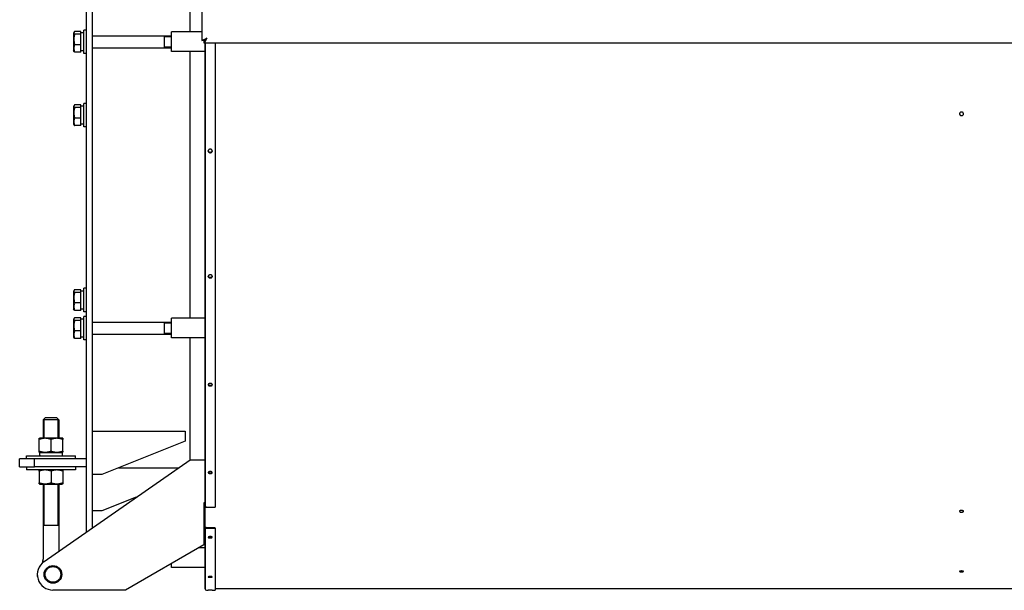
# Model space of a CAD drawing. Header units: millimetres. Extents: x -5881 to 876, y -3382 to 1045.
# Tile 1 of 23: x -5881 to -4875, y -3382 to -2801. Entities that reach past the tile are written whole.
import ezdxf

# ---------------------------------------------------------------- set-up
doc = ezdxf.new("R2010")
doc.units = ezdxf.units.MM
for name, color, linetype, true_color in [('G', 3, 'Continuous', 0x00ff00), ('R', 1, 'Continuous', 0xff0000), ('WELDING', 7, 'Continuous', 0xffffff)]:
    doc.layers.add(name, color=color, linetype=linetype, true_color=true_color)

msp = doc.modelspace()

# ---------------------------------------------------------------- linework, layer by layer
at = {"layer": 'G', "lineweight": 25}
for p, q in [((-5706.6, -2812.9), (-5706.6, -2486.3)), ((-5694.6, -2486.3), (-5694.6, -2821.8)), ((-5812.6, -2549.5), (-5812.6, -3323.1)), ((-5806.6, -2549.5), (-5806.6, -3318.9)), ((-5825.1, -2813.2), (-5825.6, -2814.1)), ((-5825.6, -2814.1), (-5825.6, -2832.1)), ((-5818.1, -2812.5), (-5824.4, -2812.5)), ((-5818.1, -2815.3), (-5818.1, -2812.5)), ((-5815.1, -2814), (-5818.1, -2814)), ((-5815.1, -2835.1), (-5815.1, -2811.1)), ((-5812.6, -2811.1), (-5815.1, -2811.1)), ((-5694.6, -2812.9), (-5725.6, -2812.9)), ((-5725.6, -2832.9), (-5725.6, -2812.9)), ((-5818.1, -2815.3), (-5824.4, -2815.3)), ((-5818.1, -2826), (-5818.1, -2815.3)), ((-5806.6, -2817.1), (-5725.6, -2817.1)), ((-5733.1, -2817.1), (-5733.1, -2827.3)), ((-5694.6, -2821.8), (-5689.6, -2819.3)), ((-5692.1, -2821.8), (-5694.6, -2821.8)), ((-5689.6, -2819.3), (-5692.1, -2824.3)), ((-5689.6, -2819.3), (-5692.1, -2821.8)), ((-5692.1, -2821.8), (-5689.6, -2819.3)), ((-5692.1, -2824.3), (-5692.1, -2821.8)), ((-5825.1, -2832.9), (-5825.6, -2832.1)), ((-5818.1, -2826), (-5824.4, -2826)), ((-5818.1, -2833.7), (-5824.4, -2833.7)), ((-5818.1, -2833.7), (-5818.1, -2826)), ((-5815.1, -2832.2), (-5818.1, -2832.2)), ((-5806.6, -2829.1), (-5725.6, -2829.1)), ((-5733.1, -2827.3), (-5733.1, -2829.1)), ((-5691.7, -2832.9), (-5725.6, -2832.9)), ((-5706.6, -3105), (-5706.6, -2832.9)), ((-4283.6, -2824.3), (-5692.1, -2824.3)), ((-5691.7, -2824.3), (-5691.7, -3381.1)), ((-5691.1, -2824.3), (-5691.1, -3296.5)), ((-5681.1, -2824.3), (-5681.1, -3297.7)), ((-5812.6, -2835.1), (-5815.1, -2835.1)), ((-5825.1, -2888.1), (-5825.6, -2888.9)), ((-5825.6, -2888.9), (-5825.6, -2907)), ((-5818.1, -2887.3), (-5824.4, -2887.3)), ((-5818.1, -2890.2), (-5824.4, -2890.2)), ((-5818.1, -2890.2), (-5818.1, -2887.3)), ((-5815.1, -2888.8), (-5818.1, -2888.8)), ((-5818.1, -2900.8), (-5818.1, -2890.2)), ((-5815.1, -2909.9), (-5815.1, -2885.9)), ((-5812.6, -2885.9), (-5815.1, -2885.9)), ((-5818.1, -2900.8), (-5824.4, -2900.8)), ((-5818.1, -2908.5), (-5818.1, -2900.8)), ((-5825.1, -2907.8), (-5825.6, -2907)), ((-5818.1, -2908.5), (-5824.4, -2908.5)), ((-5815.1, -2907), (-5818.1, -2907)), ((-5812.6, -2909.9), (-5815.1, -2909.9)), ((-5815.1, -3098.5), (-5815.1, -3074.5)), ((-5812.6, -3074.5), (-5815.1, -3074.5)), ((-5825.1, -3076.6), (-5825.6, -3077.4)), ((-5825.6, -3077.4), (-5825.6, -3095.5)), ((-5818.1, -3075.9), (-5824.4, -3075.9)), ((-5818.1, -3078.7), (-5824.4, -3078.7)), ((-5818.1, -3078.7), (-5818.1, -3075.9)), ((-5815.1, -3077.4), (-5818.1, -3077.4)), ((-5818.1, -3089.3), (-5818.1, -3078.7)), ((-5825.1, -3096.3), (-5825.6, -3095.5)), ((-5818.1, -3089.3), (-5824.4, -3089.3)), ((-5818.1, -3097.1), (-5818.1, -3089.3)), ((-5815.1, -3095.6), (-5818.1, -3095.6)), ((-5825.1, -3105.3), (-5825.6, -3106.1)), ((-5818.1, -3097.1), (-5824.4, -3097.1)), ((-5818.1, -3104.5), (-5824.4, -3104.5)), ((-5818.1, -3107.4), (-5818.1, -3104.5)), ((-5812.6, -3098.5), (-5815.1, -3098.5)), ((-5815.1, -3127.1), (-5815.1, -3103.1)), ((-5812.6, -3103.1), (-5815.1, -3103.1)), ((-5691.7, -3105), (-5725.6, -3105)), ((-5725.6, -3125), (-5725.6, -3105)), ((-5825.6, -3106.1), (-5825.6, -3124.2)), ((-5818.1, -3107.4), (-5824.4, -3107.4)), ((-5815.1, -3106), (-5818.1, -3106)), ((-5818.1, -3118), (-5818.1, -3107.4)), ((-5806.6, -3109.1), (-5725.6, -3109.1)), ((-5733.1, -3109.1), (-5733.1, -3119.4)), ((-5825.1, -3125), (-5825.6, -3124.2)), ((-5818.1, -3118), (-5824.4, -3118)), ((-5818.1, -3125.8), (-5824.4, -3125.8)), ((-5818.1, -3125.8), (-5818.1, -3118)), ((-5815.1, -3124.2), (-5818.1, -3124.2)), ((-5806.6, -3121.1), (-5725.6, -3121.1)), ((-5733.1, -3119.4), (-5733.1, -3121.1)), ((-5691.7, -3125), (-5725.6, -3125)), ((-5706.6, -3249.3), (-5706.6, -3125)), ((-5812.6, -3127.1), (-5815.1, -3127.1)), ((-5856.6, -3208.5), (-5854.6, -3206.5)), ((-5856.6, -3208.5), (-5856.6, -3227.2)), ((-5840.6, -3208.5), (-5856.6, -3208.5)), ((-5842.6, -3206.5), (-5854.6, -3206.5)), ((-5840.6, -3208.5), (-5842.6, -3206.5)), ((-5840.6, -3208.5), (-5840.6, -3227.2)), ((-5806.6, -3220.3), (-5711.6, -3220.3)), ((-5711.6, -3220.3), (-5711.6, -3230.3)), ((-5860.6, -3227.5), (-5860, -3227.2)), ((-5860.6, -3228.6), (-5860.6, -3227.5)), ((-5860.6, -3240.5), (-5860.6, -3228.6)), ((-5848.6, -3227.2), (-5860, -3227.2)), ((-5837.2, -3227.2), (-5848.6, -3227.2)), ((-5848.6, -3240.5), (-5848.6, -3228.6)), ((-5836.6, -3227.5), (-5837.2, -3227.2)), ((-5836.6, -3227.5), (-5836.6, -3228.6)), ((-5836.6, -3240.5), (-5836.6, -3228.6)), ((-5711.6, -3230.3), (-5796.6, -3264.3)), ((-5873.6, -3248.5), (-5873.6, -3245.5)), ((-5873.6, -3245.5), (-5823.6, -3245.5)), ((-5860.6, -3241.6), (-5860.6, -3240.5)), ((-5860, -3242), (-5860.6, -3241.6)), ((-5860.2, -3242), (-5836.9, -3242)), ((-5848.6, -3242), (-5860, -3242)), ((-5837.2, -3242), (-5848.6, -3242)), ((-5837.2, -3242), (-5836.6, -3241.6)), ((-5836.9, -3245.5), (-5836.9, -3242)), ((-5836.6, -3240.5), (-5836.6, -3241.6)), ((-5823.6, -3248.5), (-5823.6, -3245.5)), ((-5880.6, -3256.5), (-5880.6, -3248.5)), ((-5865.6, -3248.5), (-5880.6, -3248.5)), ((-5812.6, -3248.5), (-5865.6, -3248.5)), ((-5865.6, -3256.5), (-5865.6, -3248.5)), ((-5855.7, -3353.2), (-5706.6, -3249.3)), ((-5706.6, -3249.3), (-5691.7, -3249.3)), ((-5880.6, -3256.5), (-5865.6, -3256.5)), ((-5873.6, -3256.5), (-5873.6, -3259.5)), ((-5823.6, -3259.5), (-5873.6, -3259.5)), ((-5812.6, -3256.5), (-5865.6, -3256.5)), ((-5860, -3259.5), (-5860.6, -3259.8)), ((-5860.6, -3260.9), (-5860.6, -3259.8)), ((-5860.6, -3260.9), (-5860.6, -3272.8)), ((-5848.6, -3260.9), (-5848.6, -3272.8)), ((-5837.2, -3259.5), (-5836.6, -3259.8)), ((-5836.6, -3259.8), (-5836.6, -3260.9)), ((-5836.6, -3260.9), (-5836.6, -3272.8)), ((-5823.6, -3256.5), (-5823.6, -3259.5)), ((-5796.6, -3264.3), (-5806.6, -3264.3)), ((-5779.7, -3257.6), (-5718.4, -3257.6)), ((-5860.6, -3273.9), (-5860.6, -3272.8)), ((-5860.6, -3273.9), (-5860, -3274.3)), ((-5860, -3274.3), (-5837.2, -3274.3)), ((-5856.6, -3274.3), (-5856.6, -3350.6)), ((-5840.6, -3274.3), (-5840.6, -3342.6)), ((-5836.6, -3273.9), (-5837.2, -3274.3)), ((-5836.6, -3272.8), (-5836.6, -3273.9)), ((-5761.5, -3287.5), (-5796.6, -3301.6)), ((-5691.7, -3293.3), (-5692.6, -3293.3)), ((-5692.6, -3293.3), (-5692.6, -3336.1)), ((-5796.6, -3301.6), (-5806.6, -3301.6)), ((-5690, -3297.7), (-5681.1, -3297.7)), ((-4917.1, -3302), (-4917.1, -3302)), ((-5840.6, -3316.5), (-5856.6, -3316.5)), ((-5691.1, -3318.1), (-5691.1, -3381.4)), ((-5681.1, -3318.7), (-5690, -3318.7)), ((-5690, -3319.3), (-5681.1, -3319.3)), ((-5681.1, -3319.3), (-5681.1, -3318.7)), ((-5681.1, -3319.3), (-5681.1, -3382.5)), ((-5692.6, -3336.1), (-5772.6, -3382.3)), ((-5691.7, -3339.3), (-5698.1, -3339.3)), ((-5725.6, -3359.3), (-5725.6, -3355.2)), ((-5691.7, -3359.3), (-5725.6, -3359.3)), ((-5772.6, -3382.3), (-5846.6, -3382.3)), ((-5691.1, -3381.1), (-5691.7, -3381.1)), ((-5690, -3382.5), (-5688.1, -3382.5)), ((-5684, -3382.5), (-5681.1, -3382.5)), ((-4894.2, -3381.1), (-5681.1, -3381.1)), ((-3694.2, -3381.1), (-4944.2, -3381.1))]:
    msp.add_line(p, q, dxfattribs=at)
for radius in [9, 8]:
    msp.add_circle((-5846.6, -3366.3), radius, dxfattribs=at)
for centre, radius, start, end in [((-5846.6, -3366.3), 16, 124.855, 270), ((-5866.6, -3350.6), 10, 337.0338, 0), ((-5848.6, -3366.5), 14, 179.6819, 189.5127), ((-5690, -3381.4), 1.1, 180, 270)]:
    msp.add_arc(centre, radius, start, end, dxfattribs=at)
for centre, start_param, end_param in [((-5848.6, -3240.1), 1.628052, 1.738149), ((-5848.6, -3247.3), 1.458663, 1.51354)]:
    msp.add_ellipse(centre, major_axis=(0, 32), ratio=0.36397, start_param=start_param, end_param=end_param, dxfattribs=at)
at = {"layer": 'R', "lineweight": 9}
for p, q in [((-5733.1, -2818), (-5725.6, -2818)), ((-5733.1, -2828.1), (-5725.6, -2828.1)), ((-5733.1, -3110.1), (-5725.6, -3110.1)), ((-5733.1, -3120.2), (-5725.6, -3120.2)), ((-5855.5, -3208.5), (-5855.5, -3207.4)), ((-5855.5, -3208.5), (-5855.5, -3227.2)), ((-5841.6, -3208.5), (-5841.6, -3207.4)), ((-5841.6, -3208.5), (-5841.6, -3227.2)), ((-5855.5, -3242), (-5855.5, -3242)), ((-5841.6, -3242), (-5841.6, -3242)), ((-5855.5, -3274.3), (-5855.5, -3316.5)), ((-5841.6, -3274.3), (-5841.6, -3316.5))]:
    msp.add_line(p, q, dxfattribs=at)
at = {"layer": 'WELDING', "lineweight": 25}
for points, knots in [([(-5825.1, -2813.2), (-5825.1, -2813.3), (-5825.2, -2813.5), (-5825.3, -2813.7), (-5825.3, -2813.9), (-5825.3, -2814.1), (-5825.2, -2814.2), (-5825.2, -2814.4), (-5825.1, -2814.6), (-5824.9, -2814.9), (-5824.6, -2815.2), (-5824.4, -2815.3)], [0, 0, 0, 0, 1.420559, 2.658679, 3.809082, 4.997271, 5.750821, 6.394967, 7.236084, 9.559192, 12, 12, 12, 12]), ([(-5824.4, -2812.5), (-5824.5, -2812.5), (-5824.6, -2812.7), (-5824.9, -2812.9), (-5825, -2813.1), (-5825.1, -2813.2)], [0, 0, 0, 0, 1.655728, 3.01832, 6, 6, 6, 6]), ([(-5824.4, -2815.3), (-5824.5, -2815.7), (-5824.7, -2816.2), (-5824.9, -2817.1), (-5825.1, -2817.9), (-5825.2, -2818.7), (-5825.2, -2819.3), (-5825.3, -2819.9), (-5825.3, -2820.6), (-5825.3, -2821.2), (-5825.2, -2821.9), (-5825.2, -2822.5), (-5825, -2823.4), (-5824.8, -2824.6), (-5824.6, -2825.4), (-5824.4, -2826)], [0, 0, 0, 0, 1.679816, 2.464254, 4.100621, 5.29978, 5.785161, 6.773962, 7.999819, 9.102067, 9.530451, 10.806592, 12.055167, 13.667644, 16, 16, 16, 16]), ([(-5824.4, -2826), (-5824.6, -2826.3), (-5824.8, -2826.8), (-5825, -2827.4), (-5825.1, -2827.9), (-5825.2, -2828.5), (-5825.2, -2829), (-5825.3, -2829.5), (-5825.3, -2829.9), (-5825.3, -2830.4), (-5825.2, -2830.8), (-5825.1, -2831.4), (-5825, -2832.2), (-5824.7, -2833), (-5824.5, -2833.5), (-5824.4, -2833.7)], [0, 0, 0, 0, 2.167402, 3.143264, 4.100621, 5.29978, 6.354207, 7.267519, 8.214858, 9.102067, 9.95816, 11.225797, 12.521117, 14.84267, 16, 16, 16, 16]), ([(-5824.4, -2833.7), (-5824.5, -2833.6), (-5824.6, -2833.5), (-5824.9, -2833.2), (-5825, -2833), (-5825.1, -2832.9)], [0, 0, 0, 0, 1.655728, 3.01832, 6, 6, 6, 6]), ([(-5825.1, -2888.1), (-5825.1, -2888.2), (-5825.2, -2888.3), (-5825.3, -2888.6), (-5825.3, -2888.8), (-5825.3, -2889), (-5825.2, -2889.1), (-5825.2, -2889.2), (-5825.1, -2889.5), (-5824.9, -2889.8), (-5824.6, -2890.1), (-5824.4, -2890.2)], [0, 0, 0, 0, 1.420559, 2.658679, 3.809082, 4.997271, 5.750821, 6.394967, 7.236084, 9.559192, 12, 12, 12, 12]), ([(-5824.4, -2890.2), (-5824.5, -2890.6), (-5824.7, -2891.1), (-5824.9, -2892), (-5825.1, -2892.8), (-5825.2, -2893.5), (-5825.2, -2894.1), (-5825.3, -2894.7), (-5825.3, -2895.5), (-5825.3, -2896.1), (-5825.2, -2896.7), (-5825.2, -2897.4), (-5825, -2898.3), (-5824.8, -2899.5), (-5824.6, -2900.3), (-5824.4, -2900.8)], [0, 0, 0, 0, 1.679816, 2.464254, 4.100621, 5.29978, 5.785161, 6.773962, 7.999819, 9.102067, 9.530451, 10.806592, 12.055167, 13.667644, 16, 16, 16, 16]), ([(-5824.4, -2887.3), (-5824.5, -2887.4), (-5824.6, -2887.5), (-5824.9, -2887.8), (-5825, -2888), (-5825.1, -2888.1)], [0, 0, 0, 0, 1.655728, 3.01832, 6, 6, 6, 6]), ([(-5824.4, -2900.8), (-5824.6, -2901.2), (-5824.8, -2901.7), (-5825, -2902.3), (-5825.1, -2902.8), (-5825.2, -2903.3), (-5825.2, -2903.9), (-5825.3, -2904.3), (-5825.3, -2904.8), (-5825.3, -2905.2), (-5825.2, -2905.7), (-5825.1, -2906.3), (-5825, -2907.1), (-5824.7, -2907.8), (-5824.5, -2908.4), (-5824.4, -2908.5)], [0, 0, 0, 0, 2.167402, 3.143264, 4.100621, 5.29978, 6.354207, 7.267519, 8.214858, 9.102067, 9.95816, 11.225797, 12.521117, 14.84267, 16, 16, 16, 16]), ([(-4917.1, -2896.5), (-4917.1, -2896.5), (-4917.1, -2896.3), (-4917.2, -2896.1), (-4917.3, -2895.9), (-4917.4, -2895.6), (-4917.5, -2895.4), (-4917.7, -2895.2), (-4917.9, -2895.1), (-4918.2, -2894.9), (-4918.4, -2894.8), (-4918.7, -2894.7), (-4919, -2894.7), (-4919.3, -2894.7), (-4919.6, -2894.7), (-4919.9, -2894.8), (-4920.1, -2894.9), (-4920.4, -2895), (-4920.6, -2895.2), (-4920.8, -2895.4), (-4920.9, -2895.6), (-4921.1, -2895.8), (-4921.2, -2896), (-4921.2, -2896.3), (-4921.2, -2896.4), (-4921.2, -2896.5)], [0, 0, 0, 0, 0.808154, 1.959536, 3.110913, 4.262283, 5.413643, 6.564993, 7.716332, 8.867659, 10.018976, 11.170285, 12.32159, 13.472894, 14.624202, 15.775517, 16.926842, 18.078178, 19.229526, 20.380885, 21.532253, 22.683629, 23.83501, 24.986394, 26, 26, 26, 26]), ([(-4921.2, -2896.5), (-4921.2, -2896.6), (-4921.2, -2896.8), (-4921.1, -2897.1), (-4921, -2897.3), (-4920.9, -2897.5), (-4920.7, -2897.7), (-4920.5, -2897.9), (-4920.3, -2898), (-4920.1, -2898.2), (-4919.8, -2898.3), (-4919.5, -2898.3), (-4919.3, -2898.3), (-4919.2, -2898.3)], [0, 0, 0, 0, 1.388329, 2.628276, 3.86822, 5.108144, 6.348096, 7.587908, 8.828127, 10.066432, 11.298228, 12.522984, 14, 14, 14, 14]), ([(-4919.2, -2898.3), (-4919.1, -2898.3), (-4918.9, -2898.3), (-4918.6, -2898.3), (-4918.3, -2898.2), (-4918.1, -2898.1), (-4917.9, -2897.9), (-4917.7, -2897.8), (-4917.5, -2897.6), (-4917.3, -2897.3), (-4917.2, -2897.1), (-4917.1, -2896.8), (-4917.1, -2896.6), (-4917.1, -2896.5)], [0, 0, 0, 0, 1.233608, 2.470552, 3.711135, 4.95079, 6.190726, 7.430648, 8.670576, 9.910518, 11.150464, 12.390415, 14, 14, 14, 14]), ([(-5824.4, -2908.5), (-5824.5, -2908.5), (-5824.6, -2908.4), (-5824.9, -2908.1), (-5825, -2907.9), (-5825.1, -2907.8)], [0, 0, 0, 0, 1.655728, 3.01832, 6, 6, 6, 6]), ([(-5684, -2934.4), (-5684, -2934.3), (-5684, -2934.3), (-5684, -2934.1), (-5684.1, -2933.9), (-5684.2, -2933.7), (-5684.2, -2933.6), (-5684.3, -2933.5), (-5684.4, -2933.3), (-5684.5, -2933.2), (-5684.6, -2933.1), (-5684.8, -2933), (-5685, -2932.9), (-5685.3, -2932.7), (-5685.5, -2932.7), (-5685.8, -2932.6), (-5686, -2932.6), (-5686.3, -2932.6), (-5686.5, -2932.7), (-5686.7, -2932.7), (-5687, -2932.8), (-5687.2, -2932.9), (-5687.5, -2933.1), (-5687.6, -2933.3), (-5687.8, -2933.4), (-5687.9, -2933.6), (-5688, -2933.8), (-5688.1, -2934), (-5688.1, -2934.2), (-5688.1, -2934.3), (-5688.1, -2934.4)], [0, 0, 0, 0, 1.020047, 1.447781, 2.520335, 3.913932, 4.697622, 5.524164, 6.353795, 7.18123, 8.003875, 8.772439, 10.19263, 11.603329, 13.176466, 14.113386, 15.500123, 16.177681, 17.582378, 18.696793, 19.685555, 21.700758, 23.060737, 24.42036, 25.194017, 26.699346, 28.089823, 28.781461, 29.854152, 31, 31, 31, 31]), ([(-5684, -2934.3), (-5684, -2934.3), (-5684, -2934.4), (-5684.1, -2934.6), (-5684.2, -2934.8), (-5684.3, -2935), (-5684.4, -2935.1), (-5684.5, -2935.3), (-5684.7, -2935.4), (-5684.8, -2935.5), (-5685, -2935.6), (-5685.2, -2935.7), (-5685.4, -2935.8), (-5685.6, -2935.9), (-5685.8, -2935.9), (-5686, -2935.9), (-5686.2, -2935.9), (-5686.4, -2935.9), (-5686.6, -2935.8), (-5686.8, -2935.8), (-5687, -2935.7), (-5687.2, -2935.6), (-5687.4, -2935.5), (-5687.5, -2935.4), (-5687.7, -2935.2), (-5687.8, -2935), (-5687.9, -2934.9), (-5688, -2934.7), (-5688.1, -2934.5), (-5688.1, -2934.4), (-5688.1, -2934.3)], [0, 0, 0, 0, 1.238633, 2.006875, 3.582979, 4.427566, 5.434291, 6.516419, 7.650488, 8.761094, 9.848041, 10.934834, 12.021626, 13.108572, 14.19578, 15.500113, 16.297458, 17.239282, 18.253732, 19.268468, 20.28294, 21.442349, 22.674235, 23.978619, 25.06541, 26.15235, 27.231093, 28.301344, 29.281823, 31, 31, 31, 31]), ([(-5688.1, -2934.4), (-5688.1, -2934.5), (-5688.1, -2934.7), (-5688, -2934.9), (-5688, -2935), (-5687.9, -2935.2), (-5687.8, -2935.3), (-5687.7, -2935.5), (-5687.6, -2935.6), (-5687.4, -2935.8), (-5687.2, -2935.9), (-5686.9, -2936), (-5686.7, -2936.1), (-5686.5, -2936.1), (-5686.3, -2936.2), (-5686.1, -2936.2), (-5685.9, -2936.2), (-5685.7, -2936.1), (-5685.5, -2936.1), (-5685.3, -2936.1), (-5685.1, -2936), (-5684.9, -2935.9), (-5684.8, -2935.8), (-5684.6, -2935.6), (-5684.5, -2935.5), (-5684.3, -2935.4), (-5684.2, -2935.2), (-5684.1, -2935), (-5684.1, -2934.9), (-5684, -2934.6), (-5684, -2934.5), (-5684, -2934.4)], [0, 0, 0, 0, 1.919939, 2.880059, 3.80433, 4.693129, 5.582312, 6.506605, 7.715443, 8.959855, 10.239852, 11.519837, 12.72868, 13.86642, 14.861905, 15.999781, 16.853146, 17.777381, 18.77288, 19.839734, 20.906601, 21.973227, 23.039694, 24.106163, 25.172791, 26.239632, 27.306422, 28.283991, 29.172788, 30.506249, 32, 32, 32, 32]), ([(-5684, -3062.4), (-5684, -3062.3), (-5684, -3062.2), (-5684, -3062.1), (-5684.1, -3062), (-5684.2, -3061.8), (-5684.2, -3061.6), (-5684.3, -3061.5), (-5684.4, -3061.4), (-5684.5, -3061.3), (-5684.6, -3061.2), (-5684.8, -3061.1), (-5685, -3061), (-5685.3, -3060.9), (-5685.5, -3060.8), (-5685.8, -3060.8), (-5686, -3060.8), (-5686.3, -3060.8), (-5686.5, -3060.8), (-5686.7, -3060.9), (-5687, -3061), (-5687.2, -3061.1), (-5687.5, -3061.2), (-5687.6, -3061.4), (-5687.8, -3061.5), (-5687.9, -3061.7), (-5688, -3061.9), (-5688.1, -3062), (-5688.1, -3062.2), (-5688.1, -3062.3), (-5688.1, -3062.4)], [0, 0, 0, 0, 1.020047, 1.447781, 2.520335, 3.913932, 4.697622, 5.524164, 6.353795, 7.18123, 8.003875, 8.772438, 10.19263, 11.603329, 13.176466, 14.113385, 15.500123, 16.177681, 17.582378, 18.696793, 19.685555, 21.700758, 23.060737, 24.42036, 25.194016, 26.699346, 28.089823, 28.781462, 29.854156, 31, 31, 31, 31]), ([(-5684, -3062.2), (-5684, -3062.2), (-5684, -3062.3), (-5684.1, -3062.5), (-5684.2, -3062.6), (-5684.3, -3062.8), (-5684.4, -3062.9), (-5684.5, -3063), (-5684.6, -3063.1), (-5684.8, -3063.2), (-5685, -3063.3), (-5685.2, -3063.4), (-5685.4, -3063.5), (-5685.6, -3063.5), (-5685.8, -3063.6), (-5686, -3063.6), (-5686.2, -3063.6), (-5686.4, -3063.6), (-5686.6, -3063.5), (-5686.8, -3063.5), (-5687, -3063.4), (-5687.2, -3063.3), (-5687.4, -3063.2), (-5687.5, -3063.1), (-5687.7, -3063), (-5687.8, -3062.8), (-5687.9, -3062.7), (-5688, -3062.5), (-5688.1, -3062.4), (-5688.1, -3062.3), (-5688.1, -3062.2)], [0, 0, 0, 0, 0.890049, 1.4932, 3.089139, 4.078969, 5.144333, 6.021038, 6.949446, 8.196876, 9.488557, 10.824485, 11.937564, 13.050799, 14.164301, 15.50018, 16.31681, 17.281413, 18.320398, 19.359677, 20.398684, 21.586135, 22.847815, 24.183745, 25.296822, 26.410055, 27.494067, 28.54849, 29.469259, 31, 31, 31, 31]), ([(-5688.1, -3062.4), (-5688.1, -3062.5), (-5688.1, -3062.6), (-5688, -3062.8), (-5688, -3062.9), (-5687.9, -3063.1), (-5687.8, -3063.2), (-5687.7, -3063.3), (-5687.6, -3063.4), (-5687.4, -3063.6), (-5687.2, -3063.7), (-5686.9, -3063.8), (-5686.7, -3063.9), (-5686.5, -3063.9), (-5686.3, -3063.9), (-5686.1, -3063.9), (-5685.9, -3063.9), (-5685.7, -3063.9), (-5685.5, -3063.9), (-5685.3, -3063.8), (-5685.1, -3063.8), (-5684.9, -3063.7), (-5684.8, -3063.6), (-5684.6, -3063.5), (-5684.5, -3063.3), (-5684.3, -3063.2), (-5684.2, -3063.1), (-5684.1, -3062.9), (-5684.1, -3062.8), (-5684, -3062.6), (-5684, -3062.4), (-5684, -3062.4)], [0, 0, 0, 0, 1.919939, 2.880059, 3.80433, 4.693129, 5.582312, 6.506605, 7.715443, 8.959855, 10.239852, 11.519837, 12.72868, 13.86642, 14.861905, 15.999781, 16.853146, 17.777381, 18.77288, 19.839734, 20.906601, 21.973227, 23.039694, 24.106163, 25.172791, 26.239632, 27.306422, 28.283991, 29.172788, 30.506249, 32, 32, 32, 32]), ([(-5825.1, -3076.6), (-5825.1, -3076.7), (-5825.2, -3076.9), (-5825.3, -3077.1), (-5825.3, -3077.3), (-5825.3, -3077.5), (-5825.2, -3077.6), (-5825.2, -3077.8), (-5825.1, -3078), (-5824.9, -3078.3), (-5824.6, -3078.6), (-5824.4, -3078.7)], [0, 0, 0, 0, 1.420559, 2.658679, 3.809082, 4.997271, 5.750821, 6.394967, 7.236084, 9.559192, 12, 12, 12, 12]), ([(-5824.4, -3078.7), (-5824.5, -3079.1), (-5824.7, -3079.6), (-5824.9, -3080.5), (-5825.1, -3081.3), (-5825.2, -3082.1), (-5825.2, -3082.7), (-5825.3, -3083.3), (-5825.3, -3084), (-5825.3, -3084.6), (-5825.2, -3085.3), (-5825.2, -3085.9), (-5825, -3086.8), (-5824.8, -3088), (-5824.6, -3088.8), (-5824.4, -3089.3)], [0, 0, 0, 0, 1.679816, 2.464254, 4.100621, 5.29978, 5.785161, 6.773962, 7.999819, 9.102067, 9.530451, 10.806592, 12.055167, 13.667644, 16, 16, 16, 16]), ([(-5824.4, -3075.9), (-5824.5, -3075.9), (-5824.6, -3076), (-5824.9, -3076.3), (-5825, -3076.5), (-5825.1, -3076.6)], [0, 0, 0, 0, 1.655728, 3.01832, 6, 6, 6, 6]), ([(-5824.4, -3089.3), (-5824.6, -3089.7), (-5824.8, -3090.2), (-5825, -3090.8), (-5825.1, -3091.3), (-5825.2, -3091.9), (-5825.2, -3092.4), (-5825.3, -3092.8), (-5825.3, -3093.3), (-5825.3, -3093.7), (-5825.2, -3094.2), (-5825.1, -3094.8), (-5825, -3095.6), (-5824.7, -3096.3), (-5824.5, -3096.9), (-5824.4, -3097.1)], [0, 0, 0, 0, 2.167402, 3.143264, 4.100621, 5.29978, 6.354207, 7.267519, 8.214858, 9.102067, 9.95816, 11.225797, 12.521117, 14.84267, 16, 16, 16, 16]), ([(-5825.1, -3105.3), (-5825.1, -3105.4), (-5825.2, -3105.5), (-5825.3, -3105.8), (-5825.3, -3106), (-5825.3, -3106.2), (-5825.2, -3106.3), (-5825.2, -3106.4), (-5825.1, -3106.7), (-5824.9, -3107), (-5824.6, -3107.3), (-5824.4, -3107.4)], [0, 0, 0, 0, 1.420559, 2.658679, 3.809082, 4.997271, 5.750821, 6.394967, 7.236084, 9.559192, 12, 12, 12, 12]), ([(-5824.4, -3097.1), (-5824.5, -3097), (-5824.6, -3096.9), (-5824.9, -3096.6), (-5825, -3096.4), (-5825.1, -3096.3)], [0, 0, 0, 0, 1.655728, 3.01832, 6, 6, 6, 6]), ([(-5824.4, -3104.5), (-5824.5, -3104.6), (-5824.6, -3104.7), (-5824.9, -3105), (-5825, -3105.2), (-5825.1, -3105.3)], [0, 0, 0, 0, 1.655728, 3.01832, 6, 6, 6, 6]), ([(-5824.4, -3107.4), (-5824.5, -3107.8), (-5824.7, -3108.3), (-5824.9, -3109.2), (-5825.1, -3110), (-5825.2, -3110.7), (-5825.2, -3111.3), (-5825.3, -3111.9), (-5825.3, -3112.7), (-5825.3, -3113.3), (-5825.2, -3113.9), (-5825.2, -3114.6), (-5825, -3115.5), (-5824.8, -3116.7), (-5824.6, -3117.5), (-5824.4, -3118)], [0, 0, 0, 0, 1.679816, 2.464254, 4.100621, 5.29978, 5.785161, 6.773962, 7.999819, 9.102067, 9.530451, 10.806592, 12.055167, 13.667644, 16, 16, 16, 16]), ([(-5824.4, -3118), (-5824.6, -3118.4), (-5824.8, -3118.9), (-5825, -3119.5), (-5825.1, -3120), (-5825.2, -3120.5), (-5825.2, -3121.1), (-5825.3, -3121.5), (-5825.3, -3122), (-5825.3, -3122.4), (-5825.2, -3122.9), (-5825.1, -3123.5), (-5825, -3124.3), (-5824.7, -3125), (-5824.5, -3125.6), (-5824.4, -3125.8)], [0, 0, 0, 0, 2.167402, 3.143264, 4.100621, 5.29978, 6.354207, 7.267519, 8.214858, 9.102067, 9.95816, 11.225797, 12.521117, 14.84267, 16, 16, 16, 16]), ([(-5824.4, -3125.8), (-5824.5, -3125.7), (-5824.6, -3125.6), (-5824.9, -3125.3), (-5825, -3125.1), (-5825.1, -3125)], [0, 0, 0, 0, 1.655728, 3.01832, 6, 6, 6, 6]), ([(-5684, -3172.8), (-5684, -3172.8), (-5684, -3172.6), (-5684.1, -3172.5), (-5684.1, -3172.4), (-5684.2, -3172.2), (-5684.3, -3172.1), (-5684.5, -3172), (-5684.6, -3171.9), (-5684.7, -3171.8), (-5684.9, -3171.7), (-5685.1, -3171.7), (-5685.3, -3171.6), (-5685.4, -3171.6), (-5685.6, -3171.5), (-5685.8, -3171.5), (-5686, -3171.5), (-5686.2, -3171.5), (-5686.4, -3171.5), (-5686.6, -3171.6), (-5686.8, -3171.6), (-5687.1, -3171.7), (-5687.3, -3171.8), (-5687.4, -3171.8), (-5687.6, -3171.9), (-5687.7, -3172.1), (-5687.8, -3172.2), (-5687.9, -3172.3), (-5688, -3172.4), (-5688.1, -3172.5), (-5688.1, -3172.7), (-5688.1, -3172.8), (-5688.1, -3172.8)], [0, 0, 0, 0, 1.814964, 3.080095, 3.795005, 4.565052, 6.214902, 7.095287, 8.030223, 9.056692, 10.119993, 11.220207, 12.32042, 13.347024, 14.300112, 15.326711, 16.500143, 17.38019, 18.333281, 19.359881, 20.533324, 21.780076, 23.026828, 24.200276, 25.300227, 26.400021, 27.499819, 28.599778, 29.66334, 30.690098, 31.569826, 33, 33, 33, 33]), ([(-5684, -3172.6), (-5684.1, -3172.7), (-5684.1, -3172.8), (-5684.2, -3173), (-5684.3, -3173.1), (-5684.5, -3173.3), (-5684.6, -3173.4), (-5684.8, -3173.5), (-5685, -3173.5), (-5685.2, -3173.6), (-5685.4, -3173.7), (-5685.6, -3173.7), (-5685.8, -3173.7), (-5686, -3173.7), (-5686.2, -3173.7), (-5686.4, -3173.7), (-5686.6, -3173.7), (-5686.8, -3173.6), (-5687, -3173.6), (-5687.2, -3173.5), (-5687.4, -3173.4), (-5687.5, -3173.3), (-5687.7, -3173.2), (-5687.8, -3173.1), (-5687.9, -3173), (-5688, -3172.9), (-5688, -3172.7), (-5688.1, -3172.7), (-5688.1, -3172.6)], [0, 0, 0, 0, 1.74804, 2.864753, 4.14056, 5.575559, 6.716029, 7.824692, 8.901365, 9.977885, 11.054407, 12.13108, 13.208012, 14.500018, 15.289828, 16.222751, 17.227613, 18.232759, 19.237642, 20.386095, 21.606338, 22.898387, 23.974915, 25.051611, 26.07273, 27.037797, 27.819138, 29, 29, 29, 29]), ([(-5688.1, -3172.8), (-5688.1, -3172.8), (-5688.1, -3172.9), (-5688.1, -3172.9), (-5688.1, -3173), (-5688.1, -3173.1), (-5688, -3173.2), (-5688, -3173.3), (-5687.9, -3173.4), (-5687.8, -3173.5), (-5687.7, -3173.7), (-5687.5, -3173.8), (-5687.2, -3173.9), (-5687, -3174), (-5686.7, -3174.1), (-5686.4, -3174.1), (-5686.1, -3174.1), (-5685.9, -3174.1), (-5685.7, -3174.1), (-5685.4, -3174.1), (-5685.2, -3174), (-5684.9, -3173.9), (-5684.7, -3173.8), (-5684.5, -3173.7), (-5684.4, -3173.6), (-5684.3, -3173.5), (-5684.2, -3173.4), (-5684.1, -3173.2), (-5684.1, -3173.1), (-5684, -3173), (-5684, -3172.9), (-5684, -3172.8)], [0, 0, 0, 0, 0.340995, 0.590284, 1.177783, 2.195684, 2.922455, 3.732821, 4.712044, 5.737348, 6.808476, 8.32645, 9.686954, 11.269672, 12.998562, 14.470363, 15.999924, 16.636272, 17.785794, 18.807903, 20.918987, 22.104867, 23.257797, 24.620456, 25.858788, 26.760373, 27.601279, 28.993556, 30.108153, 30.698933, 32, 32, 32, 32]), ([(-5848.6, -3228.6), (-5849, -3228.4), (-5849.6, -3228.3), (-5850.4, -3228), (-5851.1, -3227.9), (-5851.8, -3227.7), (-5852.3, -3227.7), (-5853, -3227.6), (-5853.6, -3227.5), (-5854.4, -3227.5), (-5855.1, -3227.5), (-5855.7, -3227.5), (-5856.4, -3227.6), (-5857.1, -3227.7), (-5858.1, -3227.9), (-5859.3, -3228.2), (-5860.2, -3228.5), (-5860.6, -3228.6)], [0, 0, 0, 0, 1.889793, 2.772286, 3.97396, 4.613199, 5.962253, 6.508307, 7.620707, 8.715255, 9.746093, 10.721757, 11.68135, 12.629021, 14.021816, 16.259909, 18, 18, 18, 18]), ([(-5836.6, -3228.6), (-5837, -3228.4), (-5837.6, -3228.3), (-5838.4, -3228), (-5839.1, -3227.9), (-5839.8, -3227.7), (-5840.3, -3227.7), (-5841, -3227.6), (-5841.6, -3227.5), (-5842.4, -3227.5), (-5843.1, -3227.5), (-5843.7, -3227.5), (-5844.4, -3227.6), (-5845.1, -3227.7), (-5846.1, -3227.9), (-5847.3, -3228.2), (-5848.2, -3228.5), (-5848.6, -3228.6)], [0, 0, 0, 0, 1.889793, 2.772286, 3.97396, 4.613199, 5.962253, 6.508307, 7.620707, 8.715255, 9.746093, 10.721757, 11.68135, 12.629021, 14.021816, 16.259909, 18, 18, 18, 18]), ([(-5860.6, -3240.5), (-5860.2, -3240.7), (-5859.5, -3240.9), (-5858.7, -3241.1), (-5858.1, -3241.2), (-5857.4, -3241.4), (-5856.8, -3241.5), (-5856.1, -3241.5), (-5855.5, -3241.6), (-5854.8, -3241.6), (-5854.1, -3241.6), (-5853.4, -3241.6), (-5852.8, -3241.5), (-5852, -3241.4), (-5851, -3241.2), (-5849.8, -3240.9), (-5848.9, -3240.7), (-5848.6, -3240.5)], [0, 0, 0, 0, 1.889793, 2.772286, 3.97396, 4.613199, 5.962253, 6.508307, 7.620707, 8.715255, 9.746093, 10.721757, 11.68135, 12.629021, 14.021816, 16.259909, 18, 18, 18, 18]), ([(-5848.6, -3240.5), (-5848.2, -3240.7), (-5847.5, -3240.9), (-5846.7, -3241.1), (-5846.1, -3241.2), (-5845.4, -3241.4), (-5844.8, -3241.5), (-5844.1, -3241.5), (-5843.5, -3241.6), (-5842.8, -3241.6), (-5842.1, -3241.6), (-5841.4, -3241.6), (-5840.8, -3241.5), (-5840, -3241.4), (-5839, -3241.2), (-5837.8, -3240.9), (-5836.9, -3240.7), (-5836.6, -3240.5)], [0, 0, 0, 0, 1.889793, 2.772286, 3.97396, 4.613199, 5.962253, 6.508307, 7.620707, 8.715255, 9.746093, 10.721757, 11.68135, 12.629021, 14.021816, 16.259909, 18, 18, 18, 18]), ([(-5848.6, -3260.9), (-5849, -3260.7), (-5849.6, -3260.6), (-5850.4, -3260.3), (-5851.1, -3260.2), (-5851.8, -3260), (-5852.3, -3260), (-5853, -3259.9), (-5853.6, -3259.8), (-5854.4, -3259.8), (-5855.1, -3259.8), (-5855.7, -3259.8), (-5856.4, -3259.9), (-5857.1, -3260), (-5858.1, -3260.2), (-5859.3, -3260.5), (-5860.2, -3260.8), (-5860.6, -3260.9)], [0, 0, 0, 0, 1.889793, 2.772286, 3.97396, 4.613199, 5.962253, 6.508307, 7.620707, 8.715255, 9.746093, 10.721757, 11.68135, 12.629021, 14.021816, 16.259909, 18, 18, 18, 18]), ([(-5836.6, -3260.9), (-5837, -3260.7), (-5837.6, -3260.6), (-5838.4, -3260.3), (-5839.1, -3260.2), (-5839.8, -3260), (-5840.3, -3260), (-5841, -3259.9), (-5841.6, -3259.8), (-5842.4, -3259.8), (-5843.1, -3259.8), (-5843.7, -3259.8), (-5844.4, -3259.9), (-5845.1, -3260), (-5846.1, -3260.2), (-5847.3, -3260.5), (-5848.2, -3260.8), (-5848.6, -3260.9)], [0, 0, 0, 0, 1.889793, 2.772286, 3.97396, 4.613199, 5.962253, 6.508307, 7.620707, 8.715255, 9.746093, 10.721757, 11.68135, 12.629021, 14.021816, 16.259909, 18, 18, 18, 18]), ([(-5684, -3262.4), (-5684, -3262.4), (-5684, -3262.3), (-5684.1, -3262.2), (-5684.1, -3262.1), (-5684.2, -3262), (-5684.3, -3261.9), (-5684.4, -3261.8), (-5684.5, -3261.7), (-5684.7, -3261.7), (-5684.9, -3261.6), (-5685.1, -3261.5), (-5685.4, -3261.5), (-5685.7, -3261.4), (-5685.9, -3261.4), (-5686.2, -3261.4), (-5686.5, -3261.4), (-5686.7, -3261.5), (-5687, -3261.5), (-5687.2, -3261.6), (-5687.5, -3261.7), (-5687.6, -3261.8), (-5687.8, -3261.9), (-5687.9, -3262), (-5688, -3262.1), (-5688.1, -3262.2), (-5688.1, -3262.3), (-5688.1, -3262.4), (-5688.1, -3262.4)], [0, 0, 0, 0, 0.954237, 1.804191, 2.964386, 3.66142, 4.39455, 5.943873, 6.717925, 7.487496, 8.879724, 10.217023, 11.419946, 12.75622, 14.052288, 15.13396, 16.448031, 17.490549, 18.415519, 20.300709, 21.572948, 22.844853, 23.568596, 24.976807, 26.277576, 26.924592, 27.928077, 29, 29, 29, 29]), ([(-5684.1, -3262.2), (-5684.1, -3262.2), (-5684.1, -3262.3), (-5684.2, -3262.4), (-5684.3, -3262.5), (-5684.5, -3262.6), (-5684.6, -3262.7), (-5684.8, -3262.7), (-5685, -3262.8), (-5685.2, -3262.9), (-5685.4, -3262.9), (-5685.6, -3263), (-5685.8, -3263), (-5686.1, -3263), (-5686.4, -3263), (-5686.6, -3262.9), (-5686.8, -3262.9), (-5687, -3262.9), (-5687.1, -3262.8), (-5687.3, -3262.8), (-5687.5, -3262.7), (-5687.6, -3262.6), (-5687.8, -3262.5), (-5687.9, -3262.4), (-5688, -3262.3), (-5688, -3262.2), (-5688.1, -3262.2)], [0, 0, 0, 0, 1.455982, 2.756337, 3.504408, 4.361631, 5.293214, 6.530664, 7.785228, 9.056899, 10.114642, 11.172534, 12.230678, 13.500145, 15.192824, 16.180157, 17.167769, 18.15512, 19.071758, 20.059106, 21.18768, 22.386746, 23.560021, 24.636939, 25.520855, 27, 27, 27, 27]), ([(-5688.1, -3262.4), (-5688.1, -3262.5), (-5688.1, -3262.6), (-5688, -3262.7), (-5688, -3262.8), (-5687.9, -3262.9), (-5687.8, -3263), (-5687.7, -3263.1), (-5687.6, -3263.1), (-5687.4, -3263.2), (-5687.2, -3263.3), (-5686.9, -3263.4), (-5686.7, -3263.4), (-5686.5, -3263.4), (-5686.3, -3263.4), (-5686, -3263.5), (-5685.8, -3263.4), (-5685.5, -3263.4), (-5685.3, -3263.4), (-5685.1, -3263.3), (-5684.9, -3263.3), (-5684.8, -3263.2), (-5684.6, -3263.1), (-5684.5, -3263.1), (-5684.3, -3263), (-5684.2, -3262.9), (-5684.1, -3262.8), (-5684.1, -3262.7), (-5684, -3262.6), (-5684, -3262.5), (-5684, -3262.4)], [0, 0, 0, 0, 1.859941, 2.790057, 3.685445, 4.546469, 5.407865, 6.303274, 7.474336, 8.679859, 9.919856, 11.159842, 12.330908, 13.433094, 14.39747, 15.499788, 17.221837, 18.186228, 19.219742, 20.25327, 21.286564, 22.319704, 23.352845, 24.386141, 25.419644, 26.453096, 27.400117, 28.261138, 29.552929, 31, 31, 31, 31]), ([(-5860.6, -3272.8), (-5860.2, -3273), (-5859.5, -3273.2), (-5858.7, -3273.4), (-5858.1, -3273.5), (-5857.4, -3273.7), (-5856.8, -3273.8), (-5856.1, -3273.8), (-5855.5, -3273.9), (-5854.8, -3273.9), (-5854.1, -3273.9), (-5853.4, -3273.9), (-5852.8, -3273.8), (-5852, -3273.7), (-5851, -3273.5), (-5849.8, -3273.2), (-5848.9, -3273), (-5848.6, -3272.8)], [0, 0, 0, 0, 1.889793, 2.772286, 3.97396, 4.613199, 5.962253, 6.508307, 7.620707, 8.715255, 9.746093, 10.721757, 11.68135, 12.629021, 14.021816, 16.259909, 18, 18, 18, 18]), ([(-5848.6, -3272.8), (-5848.2, -3273), (-5847.5, -3273.2), (-5846.7, -3273.4), (-5846.1, -3273.5), (-5845.4, -3273.7), (-5844.8, -3273.8), (-5844.1, -3273.8), (-5843.5, -3273.9), (-5842.8, -3273.9), (-5842.1, -3273.9), (-5841.4, -3273.9), (-5840.8, -3273.8), (-5840, -3273.7), (-5839, -3273.5), (-5837.8, -3273.2), (-5836.9, -3273), (-5836.6, -3272.8)], [0, 0, 0, 0, 1.889793, 2.772286, 3.97396, 4.613199, 5.962253, 6.508307, 7.620707, 8.715255, 9.746093, 10.721757, 11.68135, 12.629021, 14.021816, 16.259909, 18, 18, 18, 18]), ([(-5691.1, -3296.5), (-5691.1, -3296.5), (-5691.1, -3296.6), (-5691, -3296.8), (-5691, -3296.9), (-5691, -3297), (-5690.9, -3297.1), (-5690.9, -3297.2), (-5690.8, -3297.2), (-5690.8, -3297.3), (-5690.7, -3297.4), (-5690.7, -3297.4), (-5690.6, -3297.5), (-5690.5, -3297.5), (-5690.4, -3297.6), (-5690.3, -3297.6), (-5690.3, -3297.7), (-5690.2, -3297.7), (-5690.1, -3297.7), (-5690, -3297.7), (-5690, -3297.7)], [0, 0, 0, 0, 1.063307, 2.124151, 3.180184, 4.229273, 5.269609, 5.535234, 6.066483, 6.810764, 7.321734, 8.326632, 8.829075, 9.323157, 10.309315, 11.046906, 11.535141, 12.2566, 13.221926, 14, 14, 14, 14]), ([(-4917.1, -3302), (-4917.1, -3301.9), (-4917.1, -3301.9), (-4917.2, -3301.8), (-4917.3, -3301.6), (-4917.4, -3301.5), (-4917.5, -3301.4), (-4917.7, -3301.4), (-4917.9, -3301.3), (-4918.2, -3301.2), (-4918.4, -3301.2), (-4918.7, -3301.1), (-4919, -3301.1), (-4919.3, -3301.1), (-4919.6, -3301.1), (-4919.9, -3301.2), (-4920.1, -3301.2), (-4920.4, -3301.3), (-4920.6, -3301.3), (-4920.8, -3301.4), (-4920.9, -3301.5), (-4921.1, -3301.6), (-4921.2, -3301.7), (-4921.2, -3301.9), (-4921.2, -3301.9), (-4921.2, -3302)], [0, 0, 0, 0, 0.808154, 1.959536, 3.110913, 4.262283, 5.413643, 6.564993, 7.716332, 8.867659, 10.018976, 11.170285, 12.32159, 13.472894, 14.624202, 15.775517, 16.926842, 18.078178, 19.229526, 20.380885, 21.532253, 22.683629, 23.83501, 24.986394, 26, 26, 26, 26]), ([(-4921.2, -3302), (-4921.2, -3302), (-4921.2, -3302.1), (-4921.1, -3302.2), (-4921, -3302.3), (-4920.9, -3302.4), (-4920.7, -3302.5), (-4920.5, -3302.6), (-4920.3, -3302.7), (-4920.1, -3302.7), (-4919.8, -3302.8), (-4919.5, -3302.8), (-4919.3, -3302.8), (-4919.2, -3302.8)], [0, 0, 0, 0, 1.388329, 2.628276, 3.86822, 5.108144, 6.348096, 7.587908, 8.828127, 10.066432, 11.298228, 12.522984, 14, 14, 14, 14]), ([(-4919.2, -3302.8), (-4919.1, -3302.8), (-4918.9, -3302.8), (-4918.6, -3302.8), (-4918.3, -3302.7), (-4918.1, -3302.7), (-4917.9, -3302.6), (-4917.7, -3302.5), (-4917.5, -3302.4), (-4917.3, -3302.3), (-4917.2, -3302.2), (-4917.1, -3302.1), (-4917.1, -3302), (-4917.1, -3302)], [0, 0, 0, 0, 1.233608, 2.470552, 3.711135, 4.95079, 6.190726, 7.430648, 8.670576, 9.910518, 11.150464, 12.390415, 14, 14, 14, 14]), ([(-5691.1, -3318.1), (-5691.1, -3318.2), (-5691.1, -3318.3), (-5691, -3318.4), (-5691, -3318.6), (-5690.9, -3318.7), (-5690.9, -3318.8), (-5690.9, -3318.8), (-5690.8, -3318.9), (-5690.8, -3318.9), (-5690.7, -3319), (-5690.6, -3319.1), (-5690.5, -3319.2), (-5690.4, -3319.2), (-5690.3, -3319.3), (-5690.2, -3319.3), (-5690.1, -3319.3), (-5690, -3319.3), (-5690, -3319.3)], [0, 0, 0, 0, 1.078384, 2.154784, 3.227315, 4.294283, 5.354275, 5.625524, 6.168021, 6.406233, 7.449516, 8.483947, 9.509827, 10.527936, 11.290954, 11.79638, 12.546124, 14, 14, 14, 14]), ([(-5690, -3318.7), (-5690, -3318.7), (-5690, -3318.7), (-5690.1, -3318.7), (-5690.1, -3318.7), (-5690.2, -3318.7), (-5690.3, -3318.6), (-5690.3, -3318.6), (-5690.3, -3318.6), (-5690.4, -3318.5), (-5690.4, -3318.5), (-5690.5, -3318.4), (-5690.5, -3318.4), (-5690.5, -3318.3), (-5690.5, -3318.3), (-5690.5, -3318.2), (-5690.5, -3318.2), (-5690.5, -3318.1)], [0, 0, 0, 0, 1.002774, 2.007676, 3.012578, 4.017479, 5.018254, 6.004897, 6.602796, 7.637621, 8.672446, 9.698403, 10.697959, 11.636717, 12.437149, 12.975061, 14, 14, 14, 14]), ([(-5684, -3328.5), (-5684, -3328.4), (-5684, -3328.3), (-5684.1, -3328.3), (-5684.1, -3328.2), (-5684.2, -3328.1), (-5684.3, -3328.1), (-5684.5, -3328), (-5684.6, -3328), (-5684.7, -3327.9), (-5684.9, -3327.9), (-5685.1, -3327.8), (-5685.3, -3327.8), (-5685.6, -3327.8), (-5686, -3327.7), (-5686.4, -3327.8), (-5686.6, -3327.8), (-5686.8, -3327.8), (-5687.1, -3327.8), (-5687.3, -3327.9), (-5687.4, -3327.9), (-5687.6, -3328), (-5687.7, -3328), (-5687.8, -3328.1), (-5687.9, -3328.2), (-5688, -3328.2), (-5688.1, -3328.3), (-5688.1, -3328.4), (-5688.1, -3328.4), (-5688.1, -3328.5)], [0, 0, 0, 0, 1.649967, 2.800086, 3.450005, 4.150047, 5.649911, 6.450261, 7.300202, 8.233356, 9.199993, 10.200189, 11.200382, 13.000102, 15.00013, 16.666619, 17.599892, 18.666658, 19.800069, 20.93348, 22.000251, 23.000207, 24.00002, 24.999836, 25.999798, 26.966672, 27.900091, 28.699844, 30, 30, 30, 30]), ([(-5688.1, -3328.5), (-5688.1, -3328.5), (-5688.1, -3328.5), (-5688.1, -3328.6), (-5688, -3328.7), (-5688, -3328.7), (-5687.9, -3328.8), (-5687.8, -3328.8), (-5687.7, -3328.9), (-5687.5, -3329), (-5687.2, -3329), (-5687, -3329.1), (-5686.7, -3329.1), (-5686.4, -3329.1), (-5686, -3329.2), (-5685.7, -3329.1), (-5685.3, -3329.1), (-5685.1, -3329.1), (-5684.9, -3329), (-5684.7, -3329), (-5684.5, -3328.9), (-5684.4, -3328.9), (-5684.3, -3328.8), (-5684.2, -3328.7), (-5684.1, -3328.7), (-5684.1, -3328.6), (-5684, -3328.5), (-5684, -3328.5), (-5684, -3328.5)], [0, 0, 0, 0, 0.78246, 1.989737, 2.648254, 3.382475, 4.269462, 5.197923, 6.16762, 7.539984, 8.766104, 10.198568, 11.776135, 13.115342, 14.49993, 16.12004, 17.742978, 19.427787, 20.032159, 21.076286, 22.310771, 23.433361, 24.250974, 25.013769, 26.276285, 27.286093, 27.821297, 29, 29, 29, 29]), ([(-5684.2, -3328.2), (-5684.2, -3328.2), (-5684.3, -3328.3), (-5684.4, -3328.4), (-5684.6, -3328.4), (-5684.8, -3328.5), (-5684.9, -3328.5), (-5685.1, -3328.6), (-5685.3, -3328.6), (-5685.5, -3328.6), (-5685.8, -3328.6), (-5686.1, -3328.6), (-5686.4, -3328.6), (-5686.6, -3328.6), (-5686.8, -3328.6), (-5687.1, -3328.5), (-5687.3, -3328.5), (-5687.4, -3328.5), (-5687.6, -3328.4), (-5687.7, -3328.3), (-5687.9, -3328.3), (-5687.9, -3328.2), (-5688, -3328.2)], [0, 0, 0, 0, 1.404263, 2.814689, 4.26258, 5.038561, 5.914905, 6.857721, 7.934284, 9.078094, 10.221912, 11.50006, 13.114716, 14.056545, 15.13309, 16.344089, 17.555089, 18.631636, 19.573479, 20.346651, 21.758122, 23, 23, 23, 23]), ([(-4917.1, -3363.3), (-4917.1, -3363.2), (-4917.1, -3363.2), (-4917.2, -3363.2), (-4917.3, -3363.1), (-4917.4, -3363.1), (-4917.5, -3363), (-4917.7, -3363), (-4917.9, -3362.9), (-4918.2, -3362.9), (-4918.4, -3362.9), (-4918.7, -3362.9), (-4919, -3362.8), (-4919.3, -3362.8), (-4919.6, -3362.9), (-4919.9, -3362.9), (-4920.1, -3362.9), (-4920.4, -3362.9), (-4920.6, -3363), (-4920.8, -3363), (-4920.9, -3363), (-4921.1, -3363.1), (-4921.2, -3363.1), (-4921.2, -3363.2), (-4921.2, -3363.2), (-4921.2, -3363.3)], [0, 0, 0, 0, 0.808154, 1.959536, 3.110913, 4.262283, 5.413643, 6.564993, 7.716332, 8.867659, 10.018976, 11.170285, 12.32159, 13.472894, 14.624202, 15.775517, 16.926842, 18.078178, 19.229526, 20.380885, 21.532253, 22.683629, 23.83501, 24.986394, 26, 26, 26, 26]), ([(-4921.2, -3363.3), (-4921.2, -3363.3), (-4921.2, -3363.3), (-4921.1, -3363.4), (-4921, -3363.4), (-4920.9, -3363.5), (-4920.7, -3363.5), (-4920.5, -3363.6), (-4920.3, -3363.6), (-4920.1, -3363.6), (-4919.8, -3363.6), (-4919.5, -3363.7), (-4919.3, -3363.7), (-4919.2, -3363.7)], [0, 0, 0, 0, 1.388329, 2.628276, 3.86822, 5.108144, 6.348096, 7.587908, 8.828127, 10.066432, 11.298228, 12.522984, 14, 14, 14, 14]), ([(-4919.2, -3363.7), (-4919.1, -3363.7), (-4918.9, -3363.7), (-4918.6, -3363.6), (-4918.3, -3363.6), (-4918.1, -3363.6), (-4917.9, -3363.6), (-4917.7, -3363.5), (-4917.5, -3363.5), (-4917.3, -3363.4), (-4917.2, -3363.4), (-4917.1, -3363.3), (-4917.1, -3363.3), (-4917.1, -3363.3)], [0, 0, 0, 0, 1.233608, 2.470552, 3.711135, 4.95079, 6.190726, 7.430648, 8.670576, 9.910518, 11.150464, 12.390415, 14, 14, 14, 14]), ([(-5684, -3368.9), (-5684, -3368.9), (-5684, -3368.8), (-5684.1, -3368.8), (-5684.1, -3368.8), (-5684.2, -3368.7), (-5684.3, -3368.7), (-5684.4, -3368.7), (-5684.5, -3368.6), (-5684.7, -3368.6), (-5684.9, -3368.6), (-5685.1, -3368.6), (-5685.4, -3368.5), (-5685.8, -3368.5), (-5686.2, -3368.5), (-5686.5, -3368.5), (-5686.8, -3368.5), (-5687, -3368.6), (-5687.3, -3368.6), (-5687.5, -3368.6), (-5687.7, -3368.7), (-5687.8, -3368.7), (-5687.9, -3368.7), (-5688, -3368.8), (-5688.1, -3368.8), (-5688.1, -3368.8), (-5688.1, -3368.9), (-5688.1, -3368.9)], [0, 0, 0, 0, 0.921333, 2.276432, 2.862166, 3.535164, 4.243013, 5.738911, 6.486272, 7.229306, 8.573527, 9.864712, 11.026155, 12.747574, 14.612099, 15.880858, 16.887426, 18.449004, 20.020735, 21.41775, 22.0571, 22.755886, 24.115538, 25.371453, 25.996156, 26.96503, 28, 28, 28, 28]), ([(-5688.1, -3368.9), (-5688.1, -3368.9), (-5688.1, -3368.9), (-5688, -3369), (-5688, -3369), (-5687.9, -3369), (-5687.8, -3369.1), (-5687.7, -3369.1), (-5687.6, -3369.1), (-5687.4, -3369.2), (-5687.2, -3369.2), (-5686.9, -3369.2), (-5686.7, -3369.2), (-5686.4, -3369.2), (-5686, -3369.2), (-5685.8, -3369.2), (-5685.5, -3369.2), (-5685.3, -3369.2), (-5685.1, -3369.2), (-5684.9, -3369.2), (-5684.8, -3369.2), (-5684.6, -3369.1), (-5684.5, -3369.1), (-5684.3, -3369.1), (-5684.2, -3369), (-5684.1, -3369), (-5684.1, -3369), (-5684, -3368.9), (-5684, -3368.9), (-5684, -3368.9)], [0, 0, 0, 0, 1.799942, 2.700056, 3.56656, 4.399809, 5.233418, 6.099942, 7.233228, 8.399864, 9.599861, 10.799847, 11.933137, 13.933036, 14.999795, 16.666294, 17.599575, 18.59975, 19.599938, 20.5999, 21.599713, 22.599527, 23.599491, 24.599655, 25.59977, 26.516242, 27.349488, 28.599609, 30, 30, 30, 30]), ([(-5684.7, -3368.6), (-5684.8, -3368.6), (-5685, -3368.6), (-5685.3, -3368.7), (-5685.6, -3368.7), (-5685.8, -3368.7), (-5686.1, -3368.7), (-5686.3, -3368.7), (-5686.6, -3368.7), (-5686.8, -3368.7), (-5687.1, -3368.6), (-5687.3, -3368.6), (-5687.4, -3368.6)], [0, 0, 0, 0, 1.537431, 3.318219, 4.30642, 5.383325, 6.499995, 7.656573, 8.813085, 9.881053, 11.662112, 13, 13, 13, 13]), ([(-5684, -3382.5), (-5684, -3382.5), (-5684, -3382.5), (-5684, -3382.5), (-5684.1, -3382.5), (-5684.2, -3382.5), (-5684.3, -3382.5), (-5684.5, -3382.5), (-5684.7, -3382.5), (-5684.9, -3382.5), (-5685.1, -3382.5), (-5685.3, -3382.5), (-5685.5, -3382.5), (-5685.8, -3382.5), (-5686.1, -3382.5), (-5686.4, -3382.5), (-5686.8, -3382.5), (-5687.1, -3382.5), (-5687.3, -3382.5), (-5687.5, -3382.5), (-5687.7, -3382.5), (-5687.9, -3382.5), (-5688, -3382.5), (-5688.1, -3382.5), (-5688.1, -3382.5), (-5688.1, -3382.5), (-5688.1, -3382.5)], [0, 0, 0, 0, 1.042546, 1.574908, 2.355076, 3.390089, 4.665063, 6.000118, 7.200161, 8.280183, 9.180176, 10.080167, 11.160155, 12.300142, 13.620125, 15.060112, 16.500087, 17.820074, 19.140063, 20.400044, 21.600033, 22.800023, 23.970007, 25.110008, 25.829999, 27, 27, 27, 27])]:
    msp.add_open_spline(points, degree=3, knots=knots, dxfattribs=at)

doc.saveas('drawing.dxf')
